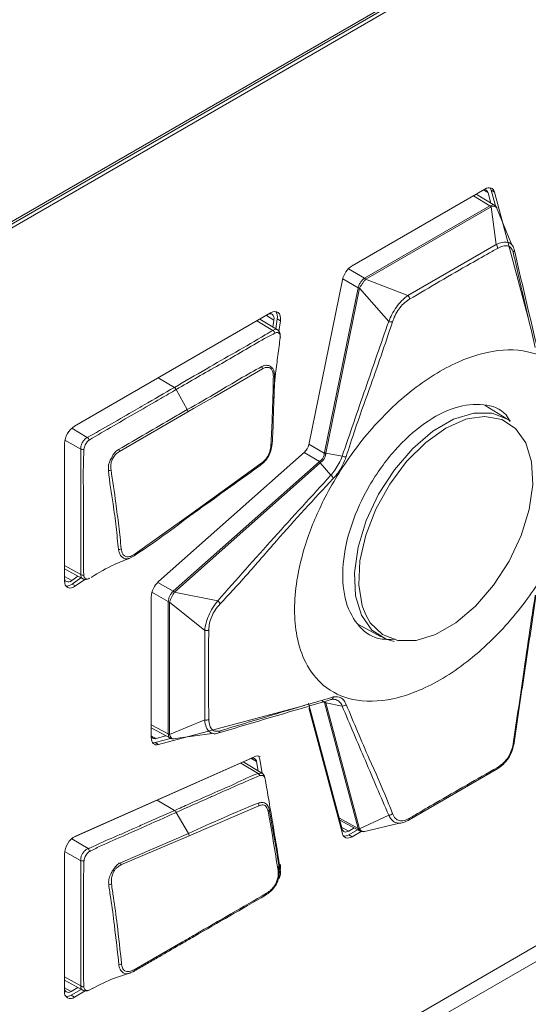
# Model space of a CAD drawing. Header units: millimetres. Extents: x 0 to 1118, y 0 to 864.
# Tile 231 of 256: x 992 to 999, y 372 to 385. Entities that reach past the tile are written whole.
import ezdxf

# ---------------------------------------------------------------- set-up
doc = ezdxf.new("R2010")
doc.units = ezdxf.units.MM

msp = doc.modelspace()

# ---------------------------------------------------------------- linework, layer by layer
at = {"color": 7, "linetype": 'Continuous', "lineweight": 15}
for p, q in [((985.32, 378.814), (1005.544, 390.488)), ((985.365, 378.788), (1005.588, 390.463)), ((985.441, 378.914), (1005.508, 390.499)), ((998.459, 383.242), (996.7, 382.227)), ((998.59, 383.026), (998.345, 383.176)), ((998.501, 383.192), (998.537, 383.058)), ((998.599, 383.019), (998.543, 383.228)), ((999.033, 381.537), (998.587, 383.203)), ((998.81, 382.513), (998.612, 383)), ((996.573, 382.04), (996.127, 379.86)), ((995.622, 381.604), (993.024, 380.105)), ((995.72, 381.375), (995.478, 381.521)), ((995.666, 381.51), (995.652, 381.416)), ((995.689, 381.393), (995.708, 381.526)), ((995.732, 381.358), (995.752, 381.501)), ((998.751, 380.203), (998.461, 380.378)), ((992.893, 379.876), (992.893, 378.057)), ((996.07, 379.761), (994.139, 378.049)), ((995.494, 379.609), (994.596, 378.964)), ((994.596, 378.964), (993.83, 378.416)), ((993.748, 378.355), (993.817, 378.391)), ((993.81, 378.387), (993.822, 378.394)), ((992.893, 378.218), (993.135, 378.085)), ((993.071, 378.12), (992.99, 378.062)), ((992.995, 378.016), (993.111, 378.098)), ((993.04, 377.991), (993.162, 378.078)), ((994.042, 377.846), (994.042, 375.983)), ((996.77, 377.49), (997.085, 377.317)), ((994.139, 375.892), (996.07, 376.409)), ((996.57, 374.773), (996.124, 376.439)), ((996.127, 376.376), (996.573, 374.711)), ((994.042, 376.111), (994.295, 375.974)), ((994.095, 375.918), (994.298, 375.972)), ((994.235, 376.006), (994.106, 375.972)), ((994.327, 375.967), (994.85, 376.04)), ((993.008, 374.662), (995.359, 375.705)), ((995.408, 375.731), (993.04, 374.681)), ((995.51, 375.509), (995.478, 375.698)), ((995.514, 375.507), (995.259, 375.661)), ((995.436, 375.666), (995.457, 375.541)), ((998.607, 375.562), (997.455, 374.896)), ((996.538, 374.893), (996.806, 374.747)), ((996.73, 374.789), (996.656, 374.746)), ((996.656, 374.697), (996.774, 374.765)), ((996.847, 374.738), (997.329, 374.851)), ((996.7, 374.672), (996.823, 374.742)), ((996.85, 374.741), (996.861, 374.741)), ((993.207, 374.516), (993.229, 374.478)), ((992.893, 374.445), (992.893, 372.625)), ((993.737, 372.863), (993.799, 372.884)), ((992.893, 372.773), (993.135, 372.64)), ((993.07, 372.676), (992.98, 372.624)), ((992.98, 372.575), (993.113, 372.652)), ((993.024, 372.549), (993.166, 372.631)), ((993.269, 372.667), (993.219, 372.642))]:
    msp.add_line(p, q, dxfattribs=at)
at = {"color": 9, "linetype": 'Continuous', "lineweight": 0}
for p, q in [((998.525, 383.021), (998.308, 383.154)), ((998.501, 383.192), (998.442, 383.229)), ((998.543, 383.228), (998.587, 383.203)), ((996.866, 382.063), (998.525, 383.021)), ((998.54, 383.008), (996.881, 382.051)), ((998.607, 382.509), (998.541, 383.009)), ((997.44, 381.835), (998.607, 382.509)), ((996.652, 382.188), (996.866, 382.063)), ((996.334, 379.756), (996.781, 381.938)), ((996.799, 381.931), (996.353, 379.749)), ((996.781, 381.938), (996.577, 382.057)), ((997.185, 381.491), (996.8, 381.932)), ((996.88, 382.05), (997.44, 381.835)), ((995.666, 381.51), (995.566, 381.572)), ((995.44, 381.499), (995.65, 381.373)), ((995.708, 381.526), (995.752, 381.501)), ((994.348, 380.618), (994.134, 380.745)), ((994.519, 380.324), (994.373, 380.59)), ((993.62, 379.771), (994.528, 380.296)), ((993.195, 379.956), (992.99, 380.079)), ((992.897, 379.919), (993.108, 379.802)), ((993.195, 379.956), (993.195, 379.956)), ((996.128, 379.865), (996.333, 379.747)), ((996.271, 379.639), (996.066, 379.757)), ((996.333, 379.747), (996.334, 379.756)), ((996.353, 379.749), (996.57, 379.708)), ((994.332, 377.92), (996.263, 379.633)), ((996.279, 379.621), (994.348, 377.908)), ((996.263, 379.633), (996.271, 379.639)), ((996.42, 379.456), (996.279, 379.621)), ((993.109, 378.142), (992.893, 378.263)), ((992.893, 378.115), (992.99, 378.062)), ((993.209, 378.097), (993.209, 378.097)), ((994.127, 378.037), (994.332, 377.92)), ((992.995, 378.016), (993.04, 377.991)), ((994.266, 377.784), (994.051, 377.907)), ((994.347, 377.907), (994.922, 377.794)), ((994.266, 376.032), (994.266, 377.784)), ((994.75, 377.401), (994.285, 377.778)), ((994.285, 377.777), (994.285, 376.026)), ((994.75, 376.217), (994.75, 377.401)), ((985.33, 365.256), (1005.622, 376.97)), ((1005.674, 376.796), (985.382, 365.082)), ((996.333, 376.454), (996.295, 376.475)), ((996.442, 376.518), (996.441, 376.518)), ((996.334, 376.448), (996.333, 376.454)), ((996.781, 374.781), (996.334, 376.448)), ((996.57, 376.401), (996.353, 376.442)), ((996.353, 376.442), (996.799, 374.776)), ((994.285, 376.025), (994.75, 376.217)), ((994.042, 376.154), (994.266, 376.032)), ((994.044, 376.004), (994.106, 375.972)), ((994.095, 375.918), (994.139, 375.892)), ((995.436, 375.666), (995.368, 375.709)), ((995.227, 375.647), (995.455, 375.509)), ((994.349, 375.019), (994.121, 375.156)), ((994.542, 374.684), (995.466, 375.08)), ((994.349, 375.019), (994.349, 375.019)), ((994.534, 374.716), (994.373, 374.994)), ((996.532, 374.916), (996.781, 374.781)), ((996.8, 374.775), (997.185, 374.958)), ((996.564, 374.796), (996.656, 374.746)), ((993.207, 374.516), (992.989, 374.646)), ((994.534, 374.716), (993.633, 374.327)), ((993.641, 374.298), (994.542, 374.684)), ((996.656, 374.697), (996.7, 374.672)), ((993.207, 374.516), (993.207, 374.516)), ((992.895, 374.475), (993.107, 374.357)), ((994.432, 373.267), (993.815, 372.911)), ((993.11, 372.697), (992.893, 372.818)), ((993.11, 372.697), (993.11, 372.697)), ((992.893, 372.671), (992.98, 372.624)), ((992.98, 372.575), (993.024, 372.549))]:
    msp.add_line(p, q, dxfattribs=at)
at = {"color": 7, "linetype": 'Continuous', "lineweight": 15, "flags": 128}
for points in [[(998.587, 383.203), (998.579, 383.222), (998.569, 383.238), (998.556, 383.25), (998.54, 383.257), (998.522, 383.26), (998.502, 383.259), (998.481, 383.253), (998.459, 383.242)], [(998.543, 383.228), (998.535, 383.248), (998.528, 383.26)], [(995.595, 381.588), (995.597, 381.589), (995.616, 381.593), (995.632, 381.591), (995.646, 381.583), (995.657, 381.571), (995.664, 381.554), (995.667, 381.534), (995.666, 381.51)], [(995.752, 381.501), (995.754, 381.535), (995.75, 381.565), (995.739, 381.59), (995.723, 381.608), (995.702, 381.619), (995.678, 381.622), (995.651, 381.617), (995.622, 381.604)], [(997.258, 377.255), (997.15, 377.286), (996.963, 377.407), (996.826, 377.602), (996.747, 377.859), (996.731, 378.166), (996.779, 378.504), (996.887, 378.857), (997.051, 379.205), (997.26, 379.529), (997.505, 379.811), (997.771, 380.038), (998.045, 380.196), (998.311, 380.277), (998.555, 380.276), (998.765, 380.194), (998.797, 380.172)], [(996.881, 377.61), (996.942, 377.504), (997.102, 377.348), (997.307, 377.268), (997.547, 377.267), (997.807, 377.347), (998.075, 377.501), (998.335, 377.723), (998.575, 378), (998.78, 378.317), (998.94, 378.657), (999.046, 379.002), (999.092, 379.333), (999.077, 379.633), (999, 379.885), (998.866, 380.075), (998.682, 380.194), (998.458, 380.235), (998.252, 380.208)], [(995.627, 379.853), (995.631, 379.855), (995.634, 379.856), (995.637, 379.858), (995.639, 379.86), (995.64, 379.863), (995.641, 379.865), (995.641, 379.868), (995.641, 379.87)], [(995.494, 379.609), (995.494, 379.604), (995.494, 379.6), (995.494, 379.596), (995.493, 379.592), (995.491, 379.59), (995.489, 379.587), (995.486, 379.586), (995.483, 379.585)], [(994.584, 378.94), (994.587, 378.941), (994.59, 378.943), (994.593, 378.945), (994.594, 378.948), (994.596, 378.951), (994.596, 378.955), (994.597, 378.96), (994.596, 378.964)], [(992.99, 378.062), (992.972, 378.051), (992.953, 378.045), (992.936, 378.044), (992.921, 378.048), (992.908, 378.056), (992.899, 378.07), (992.893, 378.087), (992.893, 378.089)], [(992.893, 378.057), (992.896, 378.027), (992.904, 378.002), (992.918, 377.982), (992.937, 377.969), (992.959, 377.963), (992.985, 377.965), (993.012, 377.975), (993.04, 377.991)], [(994.042, 375.983), (994.043, 375.959), (994.049, 375.938), (994.057, 375.92), (994.069, 375.906), (994.083, 375.896), (994.1, 375.89), (994.119, 375.889), (994.139, 375.892)], [(994.061, 375.915), (994.075, 375.914), (994.095, 375.918)], [(998.833, 375.9), (998.838, 375.901), (998.842, 375.902), (998.845, 375.904), (998.847, 375.906), (998.848, 375.908), (998.848, 375.911), (998.847, 375.913), (998.845, 375.916)], [(998.627, 375.59), (998.627, 375.584), (998.626, 375.578), (998.624, 375.573), (998.622, 375.569), (998.619, 375.566), (998.616, 375.564), (998.612, 375.562), (998.607, 375.562)], [(997.46, 374.916), (997.46, 374.91), (997.459, 374.905), (997.458, 374.9), (997.455, 374.896), (997.452, 374.892), (997.449, 374.89), (997.445, 374.888), (997.44, 374.888)], [(996.656, 374.746), (996.642, 374.739), (996.628, 374.735), (996.614, 374.734), (996.602, 374.736), (996.591, 374.741), (996.582, 374.749), (996.575, 374.76), (996.57, 374.773)], [(996.573, 374.711), (996.58, 374.692), (996.591, 374.676), (996.604, 374.664), (996.62, 374.657), (996.638, 374.654), (996.658, 374.655), (996.679, 374.661), (996.7, 374.672)], [(992.98, 372.624), (992.963, 372.616), (992.946, 372.612), (992.931, 372.613), (992.917, 372.618), (992.906, 372.627), (992.898, 372.64), (992.893, 372.657), (992.893, 372.657)]]:
    msp.add_lwpolyline(points, dxfattribs=at)
at = {"color": 9, "linetype": 'Continuous', "lineweight": 0, "flags": 128}
for points in [[(998.611, 383.001), (998.596, 383.009), (998.569, 383.013), (998.541, 383.009), (998.541, 383.009), (998.541, 383.009)], [(995.71, 381.38), (995.708, 381.382), (995.683, 381.387), (995.65, 381.373), (995.65, 381.373), (995.65, 381.373)], [(994.528, 380.296), (994.599, 380.337), (994.882, 380.5), (995.164, 380.663), (995.514, 380.865)], [(998.252, 380.208), (998.207, 380.196), (997.941, 380.078)], [(997.941, 380.078), (997.675, 379.888), (997.423, 379.638), (997.2, 379.339), (997.016, 379.008), (996.882, 378.663), (996.805, 378.322), (996.79, 378.004), (996.836, 377.727), (996.881, 377.61)], [(995.51, 375.508), (995.492, 375.514), (995.455, 375.509), (995.455, 375.509), (995.455, 375.509)]]:
    msp.add_lwpolyline(points, dxfattribs=at)
at = {"color": 7, "linetype": 'Continuous', "lineweight": 15}
for centre, radius, start, end in [((998.453, 383.182), 0.0494, 12.0532, 115.4539), ((998.812, 382.435), 0.0353, 305.8704, 23.3634), ((996.859, 381.982), 0.292, 122.9339, 168.3722), ((995.586, 381.554), 0.125, 347.2863, 33.0762), ((995.736, 381.286), 0.0151, 333.6381, 1.2822), ((993.179, 379.863), 0.286, 122.6055, 177.3945), ((995.944, 379.899), 0.187, 312.2728, 347.7272), ((993.81, 378.411), 0.021, 288.545, 14.6432), ((994.333, 377.831), 0.292, 131.6284, 177.0654), ((992.92, 378.107), 0.118, 266.1237, 309.8576), ((994.091, 376.019), 0.0498, 185.0954, 287.4192), ((995.385, 375.661), 0.0511, 4.6329, 121.2385), ((995.448, 375.657), 0.0847, 63.6782, 118.509), ((995.385, 375.686), 0.094, 7.741, 36.0509), ((995.524, 375.449), 0.0236, 358.524, 18.5302), ((993.173, 374.434), 0.28, 118.3754, 177.81), ((996.597, 374.788), 0.109, 265.3869, 303.1231), ((995.555, 374.276), 0.199, 346.0775, 7.6569), ((995.547, 373.917), 0.0209, 288.223, 14.5547), ((992.973, 372.612), 0.0814, 170.786, 309.2033), ((992.92, 372.668), 0.111, 265.7008, 302.8092)]:
    msp.add_arc(centre, radius, start, end, dxfattribs=at)
at = {"color": 9, "linetype": 'Continuous', "lineweight": 0}
for centre, radius, start, end in [((998.492, 382.967), 0.0635, 40.6239, 58.3469), ((998.492, 382.97), 0.0624, 38.6228, 56.4396), ((998.55, 382.459), 0.0763, 359.7881, 41.7389), ((996.833, 382.006), 0.0646, 42.597, 60.2246), ((996.833, 382.009), 0.0635, 40.6239, 58.3469), ((996.83, 382.021), 0.0939, 238.9733, 251.2132), ((996.826, 382.02), 0.0937, 241.2158, 253.3957), ((997.385, 381.784), 0.075, 0.4005, 43.0236), ((997.221, 381.574), 0.0898, 246.3245, 279.6599), ((995.615, 381.314), 0.0688, 21.1942, 59.6656), ((995.44, 380.859), 0.0742, 4.6562, 27.8718), ((995.652, 380.782), 0.0226, 286.7764, 339.8601), ((994.308, 380.556), 0.0735, 27.6862, 57.2215), ((994.453, 380.287), 0.0752, 6.6826, 29.4268), ((993.143, 379.894), 0.0817, 19.9578, 50.178), ((993.136, 379.88), 0.0825, 250.1598, 280.8495), ((993.545, 379.759), 0.0765, 9.1676, 31.2463), ((996.371, 379.846), 0.106, 248.912, 259.371), ((996.38, 379.838), 0.0937, 241.2158, 253.3957), ((996.215, 379.553), 0.0936, 46.6057, 58.7893), ((996.204, 379.556), 0.106, 40.6307, 51.0936), ((996.606, 379.785), 0.0852, 245.2959, 281.9025), ((993.47, 379.6), 0.0825, 273.4004, 298.5922), ((996.369, 379.387), 0.0862, 16.9744, 53.4657), ((993.604, 378.544), 0.073, 274.1358, 303.6147), ((993.147, 378.203), 0.0716, 237.794, 271.0429), ((994.285, 377.837), 0.0939, 48.8032, 61.0469), ((994.283, 377.84), 0.0936, 46.6057, 58.7893), ((994.299, 377.841), 0.0647, 239.7673, 257.3913), ((994.296, 377.84), 0.0635, 241.6583, 259.378), ((994.868, 377.721), 0.0906, 20.0619, 53.1373), ((994.767, 377.474), 0.0751, 256.9607, 299.3939), ((996.415, 376.521), 0.0358, 277.5217, 359.1799), ((996.361, 376.498), 0.0513, 237.5878, 260.0013), ((996.357, 376.491), 0.0488, 241.8966, 264.5264), ((996.572, 376.471), 0.07, 268.4585, 317.1305), ((994.765, 376.292), 0.0765, 258.3276, 300.0499), ((994.918, 376.076), 0.035, 276.6875, 354.3458), ((994.296, 376.088), 0.0635, 241.6583, 259.378), ((994.294, 376.086), 0.0624, 243.579, 261.3931), ((995.425, 375.461), 0.057, 20.1723, 57.9379), ((995.394, 375.083), 0.0719, 357.9762, 26.1914), ((995.57, 375.035), 0.0316, 304.3788, 359.3732), ((997.187, 375.028), 0.0702, 268.1867, 314.1608), ((996.804, 374.824), 0.0488, 241.8966, 264.5264), ((996.803, 374.822), 0.0473, 243.2962, 266.2537), ((994.469, 374.684), 0.0729, 0.5981, 26.7725), ((993.135, 374.436), 0.0832, 250.2957, 281.5742), ((993.568, 374.294), 0.0735, 2.7867, 26.9585), ((995.708, 374.247), 0.0269, 297.7002, 0.2865), ((993.474, 374.118), 0.0814, 273.648, 299.8327), ((993.608, 373.05), 0.0725, 274.2003, 303.838), ((993.791, 372.907), 0.0242, 288.3043, 8.6067)]:
    msp.add_arc(centre, radius, start, end, dxfattribs=at)
for centre, major_axis, ratio, start_param, end_param in [((998.636, 382.851), (-0.114, 0.168), 0.503111, 6.226682, 6.243898), ((998.651, 382.879), (-0.115, 0.127), 0.35071, 6.190349, 6.207565), ((996.98, 381.895), (-0.117, 0.166), 0.499535, 6.239093, 6.25631), ((996.98, 381.895), (0.199, -0.044), 0.559322, 3.130674, 3.14789), ((996.965, 381.878), (0.165, -0.056), 0.391033, 3.174019, 3.191235), ((996.996, 381.923), (-0.118, 0.125), 0.347539, 6.200054, 6.21727), ((994.469, 377.769), (-0.138, 0.15), 0.55929, 6.276873, 6.294208), ((994.476, 377.791), (0.131, -0.115), 0.391011, 3.091932, 3.109267), ((994.469, 377.769), (0.202, -0.019), 0.499576, 3.168318, 3.185653), ((994.452, 377.742), (0.167, -0.04), 0.347571, 3.207365, 3.2247), ((994.469, 376.021), (0.202, -0.015), 0.503151, 3.180845, 3.19818), ((994.452, 375.994), (0.167, -0.036), 0.350741, 3.217187, 3.234522), ((996.98, 374.795), (0.2, 0.005), 0.43243, 3.247705, 3.264921), ((996.965, 374.759), (0.166, -0.023), 0.294176, 3.264515, 3.281731)]:
    msp.add_ellipse(centre, major_axis=major_axis, ratio=ratio, start_param=start_param, end_param=end_param, dxfattribs=at)
for points, knots in [([(998.527, 383.022), (998.536, 383.025), (998.555, 383.033), (998.577, 383.033), (998.586, 383.026), (998.589, 383.024)], [0, 0, 0, 0, 0.3731632, 0.8029462, 1, 1, 1, 1]), ([(998.627, 382.458), (998.603, 382.445), (998.484, 382.378), (998.092, 382.157), (997.729, 381.943), (997.46, 381.785)], [0, 0, 0, 0, 0.060615, 0.303076, 1, 1, 1, 1]), ([(998.833, 382.407), (998.825, 382.428), (998.81, 382.469), (998.761, 382.495), (998.698, 382.493), (998.651, 382.47), (998.627, 382.458)], [0, 0, 0, 0, 0.274544, 0.5112847, 0.7475932, 1, 1, 1, 1]), ([(996.781, 381.94), (996.786, 381.953), (996.794, 381.978), (996.816, 382.015), (996.841, 382.044), (996.857, 382.057), (996.865, 382.062)], [0, 0, 0, 0, 0.267355, 0.531013, 0.792242, 1, 1, 1, 1]), ([(996.88, 382.05), (996.88, 382.05), (996.875, 382.044), (996.862, 382.028), (996.841, 381.999), (996.819, 381.965), (996.805, 381.942), (996.8, 381.932), (996.8, 381.932)], [0, 0, 0, 0, 0.000099, 0.204967, 0.468567, 0.735063, 0.999901, 1, 1, 1, 1]), ([(997.185, 381.491), (997.185, 381.491), (997.197, 381.522), (997.226, 381.586), (997.285, 381.682), (997.359, 381.77), (997.412, 381.816), (997.44, 381.835), (997.44, 381.835)], [0, 0, 0, 0, 0.000033, 0.237572, 0.481211, 0.723864, 0.999967, 1, 1, 1, 1]), ([(997.46, 381.785), (997.434, 381.767), (997.384, 381.733), (997.317, 381.656), (997.266, 381.571), (997.246, 381.513), (997.236, 381.485)], [0, 0, 0, 0, 0.278939, 0.519553, 0.760958, 1, 1, 1, 1]), ([(996.57, 379.708), (996.672, 380.005), (996.875, 380.601), (997.082, 381.194), (997.185, 381.491)], [0, 0, 0, 0, 0.499979, 1, 1, 1, 1]), ([(997.236, 381.485), (997.135, 381.187), (996.973, 380.709), (996.756, 380.119), (996.661, 379.82), (996.623, 379.702)], [0, 0, 0, 0, 0.501063, 0.803813, 1, 1, 1, 1]), ([(995.65, 381.373), (995.65, 381.373), (995.618, 381.355), (995.453, 381.253), (995.16, 381.088), (994.758, 380.855), (994.488, 380.698), (994.348, 380.618)], [0, 0, 0, 0, 0.000008, 0.077922, 0.377558, 0.677759, 1, 1, 1, 1]), ([(994.373, 380.59), (994.396, 380.604), (994.514, 380.672), (994.821, 380.849), (995.199, 381.065), (995.516, 381.252), (995.645, 381.32), (995.68, 381.338)], [0, 0, 0, 0, 0.054134, 0.270669, 0.70374, 0.921922, 1, 1, 1, 1]), ([(995.68, 381.338), (995.69, 381.342), (995.707, 381.347), (995.726, 381.341), (995.74, 381.329), (995.748, 381.307), (995.749, 381.289), (995.749, 381.279)], [0, 0, 0, 0, 0.254503, 0.434183, 0.616241, 0.792354, 1, 1, 1, 1]), ([(999.793, 379.902), (999.787, 380.022), (999.773, 380.284), (999.649, 380.637), (999.409, 380.944), (999.019, 381.129), (998.487, 381.118), (997.866, 380.868), (997.245, 380.401), (996.713, 379.798), (996.323, 379.162), (996.081, 378.577), (995.962, 378.084), (995.928, 377.671), (995.962, 377.297), (996.081, 376.942), (996.323, 376.636), (996.713, 376.45), (997.245, 376.462), (997.866, 376.711), (998.487, 377.178), (999.019, 377.781), (999.409, 378.417), (999.649, 379.002), (999.773, 379.497), (999.787, 379.775), (999.793, 379.902)], [0, 0, 0, 0, 0.027672, 0.060454, 0.099202, 0.144378, 0.19539, 0.25, 0.30461, 0.355622, 0.400798, 0.439546, 0.472328, 0.5, 0.527672, 0.560454, 0.599202, 0.644378, 0.69539, 0.75, 0.80461, 0.855622, 0.900798, 0.939546, 0.972328, 1, 1, 1, 1]), ([(995.505, 380.893), (995.505, 380.893), (995.311, 380.793), (994.984, 380.589), (994.655, 380.401), (994.519, 380.324)], [0, 0, 0, 0, 0.000392, 0.586904, 1, 1, 1, 1]), ([(995.673, 380.774), (995.671, 380.797), (995.669, 380.839), (995.646, 380.875), (995.62, 380.896), (995.587, 380.912), (995.548, 380.913), (995.518, 380.899), (995.505, 380.893)], [0, 0, 0, 0, 0.2230037, 0.4033897, 0.550618, 0.6497952, 0.8501196, 1, 1, 1, 1]), ([(995.514, 380.865), (995.525, 380.87), (995.552, 380.884), (995.585, 380.885), (995.615, 380.878), (995.637, 380.859), (995.655, 380.819), (995.657, 380.781), (995.658, 380.761)], [0, 0, 0, 0, 0.152632, 0.353534, 0.453266, 0.597218, 0.776209, 1, 1, 1, 1]), ([(994.348, 380.618), (994.214, 380.541), (994.042, 380.441), (993.764, 380.281), (993.515, 380.136), (993.302, 380.016), (993.195, 379.956)], [0, 0, 0, 0, 0.348076, 0.450575, 0.724495, 1, 1, 1, 1]), ([(993.219, 379.922), (993.326, 379.985), (993.539, 380.109), (993.855, 380.291), (994.133, 380.451), (994.305, 380.551), (994.373, 380.59)], [0, 0, 0, 0, 0.277616, 0.55073, 0.823865, 1, 1, 1, 1]), ([(994.519, 380.324), (994.458, 380.289), (994.155, 380.114), (993.852, 379.939), (993.61, 379.798)], [0, 0, 0, 0, 0.199885, 1, 1, 1, 1]), ([(993.195, 379.956), (993.195, 379.956), (993.187, 379.953), (993.17, 379.941), (993.145, 379.914), (993.123, 379.878), (993.109, 379.839), (993.108, 379.814), (993.108, 379.802)], [0, 0, 0, 0, 0.000076, 0.148616, 0.362288, 0.576347, 0.788356, 1, 1, 1, 1]), ([(993.151, 379.799), (993.153, 379.808), (993.155, 379.827), (993.167, 379.857), (993.184, 379.886), (993.201, 379.909), (993.214, 379.918), (993.219, 379.922)], [0, 0, 0, 0, 0.209213, 0.424915, 0.643298, 0.861018, 1, 1, 1, 1]), ([(993.108, 379.802), (993.108, 379.755), (993.108, 379.519), (993.111, 379.188), (993.111, 378.794), (993.11, 378.533), (993.111, 378.337), (993.108, 378.227), (993.111, 378.169), (993.109, 378.142), (993.109, 378.142)], [0, 0, 0, 0, 0.085615, 0.425541, 0.595492, 0.797743, 0.89887, 0.949435, 0.999993, 1, 1, 1, 1]), ([(993.148, 378.131), (993.147, 378.16), (993.145, 378.217), (993.146, 378.329), (993.145, 378.525), (993.145, 378.786), (993.146, 379.18), (993.138, 379.512), (993.149, 379.75), (993.151, 379.799)], [0, 0, 0, 0, 0.052067, 0.10243, 0.203216, 0.404615, 0.573842, 0.912598, 1, 1, 1, 1]), ([(993.61, 379.798), (993.61, 379.798), (993.601, 379.792), (993.579, 379.777), (993.555, 379.754), (993.53, 379.715), (993.513, 379.679), (993.488, 379.634), (993.479, 379.606), (993.472, 379.564), (993.474, 379.54), (993.475, 379.518)], [0, 0, 0, 0, 0.001913, 0.114338, 0.267549, 0.319965, 0.527056, 0.610724, 0.758058, 0.782667, 1, 1, 1, 1]), ([(993.509, 379.528), (993.508, 379.548), (993.505, 379.582), (993.512, 379.628), (993.528, 379.671), (993.552, 379.716), (993.588, 379.75), (993.611, 379.765), (993.62, 379.771)], [0, 0, 0, 0, 0.226459, 0.389111, 0.469736, 0.677982, 0.876922, 1, 1, 1, 1]), ([(996.271, 379.639), (996.281, 379.647), (996.303, 379.663), (996.325, 379.699), (996.332, 379.729), (996.333, 379.744), (996.333, 379.747)], [0, 0, 0, 0, 0.315839, 0.630493, 0.931818, 1, 1, 1, 1]), ([(996.352, 379.742), (996.351, 379.739), (996.35, 379.723), (996.341, 379.691), (996.318, 379.652), (996.296, 379.634), (996.284, 379.625)], [0, 0, 0, 0, 0.066348, 0.367276, 0.687028, 1, 1, 1, 1]), ([(996.353, 379.749), (996.353, 379.749), (996.352, 379.746), (996.352, 379.744), (996.352, 379.742)], [0, 0, 0, 0, 0.001998, 1, 1, 1, 1]), ([(996.284, 379.625), (996.283, 379.624), (996.281, 379.622), (996.279, 379.621), (996.279, 379.621)], [0, 0, 0, 0, 0.998002, 1, 1, 1, 1]), ([(996.42, 379.456), (996.42, 379.456), (996.438, 379.476), (996.476, 379.525), (996.53, 379.612), (996.559, 379.676), (996.57, 379.708), (996.57, 379.708)], [0, 0, 0, 0, 0.0000495, 0.2946276, 0.6282722, 0.9999505, 1, 1, 1, 1]), ([(996.623, 379.702), (996.609, 379.664), (996.581, 379.591), (996.518, 379.488), (996.473, 379.437), (996.451, 379.412)], [0, 0, 0, 0, 0.371944, 0.704128, 1, 1, 1, 1]), ([(993.475, 379.518), (993.475, 379.518), (993.487, 379.364), (993.535, 379.121), (993.576, 378.771), (993.598, 378.571), (993.609, 378.471)], [0, 0, 0, 0, 0.00076, 0.418996, 0.709074, 1, 1, 1, 1]), ([(993.644, 378.483), (993.634, 378.583), (993.612, 378.783), (993.568, 379.131), (993.531, 379.381), (993.509, 379.528)], [0, 0, 0, 0, 0.290819, 0.581537, 1, 1, 1, 1]), ([(994.922, 377.794), (995.169, 378.073), (995.663, 378.631), (996.168, 379.181), (996.42, 379.456)], [0, 0, 0, 0, 0.500078, 1, 1, 1, 1]), ([(996.451, 379.412), (996.197, 379.14), (995.804, 378.717), (995.324, 378.15), (995.069, 377.877), (994.953, 377.752)], [0, 0, 0, 0, 0.499028, 0.772399, 1, 1, 1, 1]), ([(993.609, 378.471), (993.609, 378.471), (993.612, 378.455), (993.618, 378.422), (993.637, 378.389), (993.659, 378.371), (993.676, 378.359), (993.7, 378.348), (993.725, 378.349), (993.743, 378.352), (993.747, 378.355), (993.748, 378.355)], [0, 0, 0, 0, 0.0016476, 0.188454, 0.3923273, 0.4937064, 0.5958818, 0.7250514, 0.9460988, 0.9919741, 1, 1, 1, 1]), ([(993.83, 378.416), (993.809, 378.403), (993.769, 378.378), (993.724, 378.375), (993.697, 378.382), (993.681, 378.392), (993.665, 378.409), (993.651, 378.439), (993.647, 378.468), (993.644, 378.483)], [0, 0, 0, 0, 0.248655, 0.445661, 0.542881, 0.619011, 0.695163, 0.848449, 1, 1, 1, 1]), ([(993.109, 378.142), (993.109, 378.142), (993.108, 378.13), (993.112, 378.11), (993.122, 378.091), (993.132, 378.088), (993.134, 378.087)], [0, 0, 0, 0, 0.00015, 0.45354, 0.865233, 1, 1, 1, 1]), ([(993.228, 378.092), (993.22, 378.089), (993.205, 378.082), (993.184, 378.082), (993.167, 378.09), (993.154, 378.106), (993.15, 378.122), (993.148, 378.131)], [0, 0, 0, 0, 0.191842, 0.387343, 0.580434, 0.776139, 1, 1, 1, 1]), ([(994.266, 377.786), (994.268, 377.798), (994.271, 377.821), (994.287, 377.86), (994.307, 377.894), (994.323, 377.911), (994.33, 377.919)], [0, 0, 0, 0, 0.267205, 0.530926, 0.792194, 1, 1, 1, 1]), ([(994.347, 377.907), (994.347, 377.907), (994.342, 377.9), (994.331, 377.88), (994.314, 377.846), (994.297, 377.81), (994.288, 377.788), (994.285, 377.778), (994.285, 377.778)], [0, 0, 0, 0, 0.000099, 0.205023, 0.468657, 0.735206, 0.999901, 1, 1, 1, 1]), ([(994.75, 377.401), (994.75, 377.401), (994.753, 377.432), (994.764, 377.496), (994.8, 377.599), (994.854, 377.703), (994.898, 377.765), (994.922, 377.794), (994.922, 377.794)], [0, 0, 0, 0, 0.000033, 0.25119, 0.488485, 0.726814, 0.999967, 1, 1, 1, 1]), ([(994.953, 377.752), (994.93, 377.726), (994.888, 377.677), (994.839, 377.586), (994.809, 377.494), (994.805, 377.438), (994.803, 377.409)], [0, 0, 0, 0, 0.274606, 0.510484, 0.746024, 1, 1, 1, 1]), ([(994.803, 377.409), (994.803, 377.382), (994.801, 377.246), (994.797, 376.853), (994.801, 376.485), (994.803, 376.226)], [0, 0, 0, 0, 0.0690018, 0.3450106, 1, 1, 1, 1]), ([(996.451, 376.521), (996.478, 376.524), (996.528, 376.529), (996.588, 376.491), (996.612, 376.445), (996.623, 376.423)], [0, 0, 0, 0, 0.36574, 0.701782, 1, 1, 1, 1]), ([(996.352, 376.447), (996.352, 376.446), (996.352, 376.444), (996.353, 376.442), (996.353, 376.442)], [0, 0, 0, 0, 0.998002, 1, 1, 1, 1]), ([(997.185, 374.958), (997.082, 375.198), (996.875, 375.679), (996.672, 376.16), (996.57, 376.401)], [0, 0, 0, 0, 0.500027, 1, 1, 1, 1]), ([(996.623, 376.423), (996.723, 376.183), (996.896, 375.766), (997.118, 375.283), (997.211, 375.042), (997.236, 374.978)], [0, 0, 0, 0, 0.49889, 0.867446, 1, 1, 1, 1]), ([(994.803, 376.226), (994.806, 376.196), (994.81, 376.141), (994.844, 376.086), (994.893, 376.061), (994.933, 376.069), (994.953, 376.073)], [0, 0, 0, 0, 0.278433, 0.517723, 0.757717, 1, 1, 1, 1]), ([(994.295, 375.975), (994.291, 375.977), (994.28, 375.982), (994.27, 376.002), (994.267, 376.022), (994.266, 376.03)], [0, 0, 0, 0, 0.232221, 0.659865, 1, 1, 1, 1]), ([(994.285, 376.025), (994.285, 376.025), (994.287, 376.016), (994.295, 375.998), (994.309, 375.976), (994.321, 375.97), (994.326, 375.968)], [0, 0, 0, 0, 0.0001393, 0.2892757, 0.6612483, 1, 1, 1, 1]), ([(995.455, 375.509), (995.455, 375.509), (995.358, 375.479), (995.15, 375.368), (994.848, 375.242), (994.581, 375.122), (994.414, 375.048), (994.349, 375.019)], [0, 0, 0, 0, 0.0000095, 0.2783838, 0.5500268, 0.8217347, 1, 1, 1, 1]), ([(994.373, 374.994), (994.373, 374.994), (994.519, 375.06), (994.685, 375.133), (994.951, 375.251), (995.173, 375.351), (995.376, 375.437), (995.479, 375.48)], [0, 0, 0, 0, 0.00001, 0.3983, 0.449701, 0.721811, 1, 1, 1, 1]), ([(995.479, 375.48), (995.491, 375.482), (995.509, 375.485), (995.528, 375.479), (995.536, 375.472), (995.538, 375.469), (995.538, 375.469)], [0, 0, 0, 0, 0.514087, 0.807932, 0.999855, 1, 1, 1, 1]), ([(995.538, 375.469), (995.538, 375.469), (995.54, 375.466), (995.543, 375.461), (995.546, 375.453), (995.547, 375.449)], [0, 0, 0, 0, 0.000443, 0.40961, 1, 1, 1, 1]), ([(995.459, 375.115), (995.458, 375.114), (995.151, 375.002), (994.842, 374.849), (994.534, 374.716), (994.534, 374.716)], [0, 0, 0, 0, 0.000634, 0.999988, 1, 1, 1, 1]), ([(995.602, 375.034), (995.602, 375.035), (995.597, 375.053), (995.588, 375.079), (995.567, 375.104), (995.543, 375.124), (995.503, 375.13), (995.475, 375.12), (995.459, 375.115)], [0, 0, 0, 0, 0.00355, 0.262469, 0.393053, 0.580016, 0.764405, 1, 1, 1, 1]), ([(995.466, 375.08), (995.48, 375.085), (995.505, 375.094), (995.538, 375.093), (995.557, 375.077), (995.576, 375.05), (995.583, 375.025), (995.588, 375.009)], [0, 0, 0, 0, 0.250201, 0.42051, 0.594738, 0.728296, 1, 1, 1, 1]), ([(994.349, 375.019), (994.215, 374.96), (994.025, 374.876), (993.784, 374.769), (993.577, 374.676), (993.39, 374.602), (993.261, 374.534), (993.22, 374.52), (993.207, 374.516)], [0, 0, 0, 0, 0.3513704, 0.4998846, 0.6337076, 0.901355, 0.9682909, 1, 1, 1, 1]), ([(993.229, 374.478), (993.243, 374.485), (993.284, 374.506), (993.414, 374.572), (993.6, 374.649), (993.903, 374.785), (994.145, 374.892), (994.335, 374.977), (994.373, 374.994)], [0, 0, 0, 0, 0.0354295, 0.1023328, 0.368564, 0.5017061, 0.9010714, 1, 1, 1, 1]), ([(994.349, 375.019), (994.353, 375.016), (994.361, 375.01), (994.369, 375), (994.372, 374.994), (994.373, 374.994)], [0, 0, 0, 0, 0.499092, 0.942117, 1, 1, 1, 1]), ([(997.236, 374.978), (997.248, 374.954), (997.269, 374.91), (997.325, 374.88), (997.39, 374.881), (997.436, 374.904), (997.46, 374.916)], [0, 0, 0, 0, 0.274544, 0.511285, 0.747593, 1, 1, 1, 1]), ([(996.807, 374.749), (996.803, 374.751), (996.791, 374.757), (996.785, 374.771), (996.781, 374.78)], [0, 0, 0, 0, 0.399879, 1, 1, 1, 1]), ([(996.8, 374.775), (996.8, 374.775), (996.805, 374.766), (996.818, 374.752), (996.836, 374.74), (996.847, 374.74), (996.85, 374.741)], [0, 0, 0, 0, 0.000155, 0.383701, 0.799649, 1, 1, 1, 1]), ([(993.207, 374.516), (993.206, 374.515), (993.195, 374.511), (993.173, 374.498), (993.144, 374.469), (993.122, 374.433), (993.108, 374.394), (993.107, 374.37), (993.107, 374.357)], [0, 0, 0, 0, 0.014088, 0.210873, 0.407932, 0.606135, 0.803424, 1, 1, 1, 1]), ([(993.152, 374.354), (993.153, 374.364), (993.155, 374.382), (993.167, 374.412), (993.184, 374.439), (993.204, 374.463), (993.22, 374.473), (993.229, 374.478)], [0, 0, 0, 0, 0.196747, 0.396314, 0.594795, 0.793198, 1, 1, 1, 1]), ([(993.107, 374.357), (993.107, 374.342), (993.109, 374.297), (993.107, 374.135), (993.112, 373.867), (993.111, 373.513), (993.111, 373.159), (993.11, 372.887), (993.11, 372.733), (993.11, 372.697)], [0, 0, 0, 0, 0.02683, 0.080248, 0.293884, 0.507506, 0.721127, 0.934749, 1, 1, 1, 1]), ([(993.149, 372.684), (993.148, 372.722), (993.14, 372.877), (993.146, 373.151), (993.145, 373.505), (993.145, 373.859), (993.147, 374.128), (993.147, 374.291), (993.15, 374.337), (993.152, 374.354)], [0, 0, 0, 0, 0.068592, 0.280343, 0.492823, 0.705248, 0.91802, 0.97041, 1, 1, 1, 1]), ([(993.633, 374.327), (993.633, 374.327), (993.628, 374.325), (993.606, 374.314), (993.584, 374.295), (993.559, 374.265), (993.54, 374.236), (993.508, 374.186), (993.482, 374.124), (993.476, 374.07), (993.479, 374.043), (993.479, 374.037)], [0, 0, 0, 0, 0.001347, 0.0547832, 0.25102, 0.2645756, 0.400928, 0.5394765, 0.7368932, 0.9418141, 1, 1, 1, 1]), ([(993.515, 374.047), (993.513, 374.072), (993.511, 374.116), (993.529, 374.179), (993.552, 374.225), (993.584, 374.263), (993.615, 374.285), (993.636, 374.295), (993.641, 374.298)], [0, 0, 0, 0, 0.26184, 0.460052, 0.594473, 0.72855, 0.940791, 1, 1, 1, 1]), ([(993.479, 374.037), (993.479, 374.036), (993.486, 373.974), (993.517, 373.797), (993.561, 373.441), (993.594, 373.151), (993.613, 372.978)], [0, 0, 0, 0, 0.000487, 0.169203, 0.503155, 1, 1, 1, 1]), ([(993.648, 372.99), (993.63, 373.163), (993.599, 373.454), (993.55, 373.808), (993.524, 373.987), (993.515, 374.047)], [0, 0, 0, 0, 0.496898, 0.831901, 1, 1, 1, 1]), ([(993.613, 372.978), (993.613, 372.978), (993.613, 372.974), (993.617, 372.948), (993.632, 372.909), (993.655, 372.883), (993.678, 372.863), (993.7, 372.858), (993.724, 372.858), (993.733, 372.861), (993.737, 372.863)], [0, 0, 0, 0, 0.0020184, 0.0445625, 0.3312403, 0.5366512, 0.5930091, 0.8833801, 0.9411119, 1, 1, 1, 1]), ([(993.815, 372.911), (993.793, 372.901), (993.749, 372.882), (993.706, 372.889), (993.679, 372.904), (993.66, 372.928), (993.652, 372.963), (993.648, 372.987), (993.648, 372.99)], [0, 0, 0, 0, 0.27801, 0.544223, 0.585457, 0.737591, 0.962688, 1, 1, 1, 1]), ([(993.11, 372.697), (993.113, 372.695), (993.118, 372.691), (993.128, 372.687), (993.139, 372.685), (993.146, 372.684), (993.149, 372.684)], [0, 0, 0, 0, 0.250053, 0.50007, 0.750052, 1, 1, 1, 1]), ([(993.11, 372.697), (993.11, 372.689), (993.11, 372.67), (993.119, 372.65), (993.131, 372.644), (993.135, 372.642)], [0, 0, 0, 0, 0.32845, 0.749031, 1, 1, 1, 1]), ([(993.219, 372.642), (993.212, 372.639), (993.197, 372.635), (993.178, 372.637), (993.162, 372.648), (993.151, 372.664), (993.15, 372.678), (993.149, 372.684)], [0, 0, 0, 0, 0.193166, 0.407369, 0.628455, 0.842424, 1, 1, 1, 1])]:
    msp.add_open_spline(points, degree=3, knots=knots, dxfattribs=at)
at = {"color": 7, "linetype": 'Continuous', "lineweight": 15}
for points, knots in [([(998.62, 382.99), (998.619, 382.992), (998.615, 383.002), (998.606, 383.016), (998.593, 383.023), (998.589, 383.024)], [0, 0, 0, 0, 0.107563, 0.734986, 1, 1, 1, 1]), ([(998.619, 382.99), (998.618, 382.993), (998.617, 382.998), (998.612, 383.001), (998.611, 383.001)], [0, 0, 0, 0, 0.761004, 1, 1, 1, 1]), ([(998.607, 382.509), (998.607, 382.509), (998.636, 382.523), (998.692, 382.542), (998.764, 382.543), (998.82, 382.513), (998.839, 382.474), (998.845, 382.449), (998.845, 382.449)], [0, 0, 0, 0, 0.000033, 0.249575, 0.487562, 0.72675, 0.999967, 1, 1, 1, 1]), ([(998.845, 382.449), (998.894, 382.24), (998.991, 381.822), (999.09, 381.402), (999.14, 381.192)], [0, 0, 0, 0, 0.500027, 1, 1, 1, 1]), ([(999.126, 381.147), (999.076, 381.358), (998.988, 381.726), (998.898, 382.132), (998.847, 382.349), (998.833, 382.407)], [0, 0, 0, 0, 0.49889, 0.867446, 1, 1, 1, 1]), ([(995.749, 381.279), (995.739, 381.2), (995.718, 381.042), (995.697, 380.879), (995.686, 380.794), (995.685, 380.789)], [0, 0, 0, 0, 0.48372, 0.967303, 1, 1, 1, 1]), ([(995.75, 381.287), (995.75, 381.295), (995.751, 381.315), (995.743, 381.346), (995.727, 381.371), (995.714, 381.378), (995.71, 381.379)], [0, 0, 0, 0, 0.2317407, 0.5877916, 0.8920444, 1, 1, 1, 1]), ([(995.658, 380.761), (995.657, 380.69), (995.653, 380.502), (995.644, 380.199), (995.633, 379.969), (995.627, 379.853)], [0, 0, 0, 0, 0.232386, 0.615425, 1, 1, 1, 1]), ([(995.641, 379.87), (995.641, 379.871), (995.653, 379.988), (995.656, 380.215), (995.669, 380.518), (995.672, 380.704), (995.673, 380.774)], [0, 0, 0, 0, 0.001469, 0.385805, 0.767703, 1, 1, 1, 1]), ([(995.666, 380.448), (995.667, 380.507), (995.669, 380.623), (995.68, 380.74), (995.686, 380.798)], [0, 0, 0, 0, 0.502639, 1, 1, 1, 1]), ([(998.795, 380.169), (998.778, 380.198), (998.699, 380.332), (998.446, 380.411), (998.071, 380.379), (997.655, 380.163), (997.256, 379.8), (996.915, 379.328), (996.674, 378.8), (996.56, 378.275), (996.586, 377.81), (996.752, 377.467), (996.992, 377.277), (997.194, 377.283), (997.271, 377.285)], [0, 0, 0, 0, 0.026126, 0.117823, 0.209535, 0.301251, 0.392965, 0.48468, 0.576395, 0.668099, 0.759783, 0.85146, 0.94315, 1, 1, 1, 1]), ([(995.483, 379.585), (995.483, 379.585), (995.504, 379.601), (995.544, 379.636), (995.596, 379.701), (995.629, 379.783), (995.637, 379.839), (995.641, 379.87)], [0, 0, 0, 0, 0.001708, 0.259964, 0.483259, 0.711212, 1, 1, 1, 1]), ([(995.627, 379.853), (995.623, 379.826), (995.617, 379.778), (995.588, 379.708), (995.546, 379.652), (995.512, 379.624), (995.494, 379.609)], [0, 0, 0, 0, 0.298081, 0.517996, 0.735793, 1, 1, 1, 1]), ([(994.584, 378.94), (994.653, 378.989), (994.953, 379.204), (995.253, 379.419), (995.483, 379.585)], [0, 0, 0, 0, 0.230284, 1, 1, 1, 1]), ([(993.817, 378.391), (993.817, 378.391), (994.073, 378.557), (994.329, 378.749), (994.584, 378.94)], [0, 0, 0, 0, 0.00107, 1, 1, 1, 1]), ([(993.248, 378.104), (993.348, 378.165), (993.515, 378.267), (993.695, 378.334), (993.766, 378.361)], [0, 0, 0, 0, 0.602459, 1, 1, 1, 1]), ([(993.134, 378.087), (993.14, 378.084), (993.154, 378.076), (993.182, 378.075), (993.208, 378.081), (993.223, 378.09), (993.228, 378.092)], [0, 0, 0, 0, 0.20148, 0.4956396, 0.8290277, 1, 1, 1, 1]), ([(998.833, 375.9), (998.882, 376.228), (998.96, 376.755), (999.054, 377.415), (999.105, 377.74), (999.126, 377.868)], [0, 0, 0, 0, 0.501063, 0.803813, 1, 1, 1, 1]), ([(999.14, 377.884), (999.09, 377.556), (998.991, 376.901), (998.894, 376.244), (998.845, 375.916)], [0, 0, 0, 0, 0.499979, 1, 1, 1, 1]), ([(996.42, 376.486), (996.168, 376.411), (995.663, 376.263), (995.169, 376.115), (994.922, 376.041)], [0, 0, 0, 0, 0.499906, 1, 1, 1, 1]), ([(994.953, 376.073), (995.202, 376.148), (995.601, 376.269), (996.091, 376.417), (996.349, 376.491), (996.451, 376.521)], [0, 0, 0, 0, 0.50095, 0.80236, 1, 1, 1, 1]), ([(996.57, 376.401), (996.57, 376.401), (996.561, 376.421), (996.536, 376.459), (996.485, 376.492), (996.442, 376.492), (996.42, 376.486), (996.42, 376.486)], [0, 0, 0, 0, 0.00005, 0.297674, 0.635276, 0.99995, 1, 1, 1, 1]), ([(994.922, 376.041), (994.922, 376.041), (994.901, 376.035), (994.859, 376.031), (994.805, 376.058), (994.766, 376.121), (994.753, 376.182), (994.75, 376.217), (994.75, 376.217)], [0, 0, 0, 0, 0.0000326, 0.2407065, 0.4829451, 0.7243193, 0.9999674, 1, 1, 1, 1]), ([(994.295, 375.975), (994.296, 375.973), (994.307, 375.966), (994.324, 375.964), (994.337, 375.966), (994.34, 375.966)], [0, 0, 0, 0, 0.139484, 0.806122, 1, 1, 1, 1]), ([(994.326, 375.968), (994.327, 375.967), (994.331, 375.964), (994.336, 375.966), (994.34, 375.967)], [0, 0, 0, 0, 0.13338, 1, 1, 1, 1]), ([(998.845, 375.916), (998.845, 375.916), (998.84, 375.882), (998.823, 375.81), (998.773, 375.709), (998.699, 375.621), (998.639, 375.579), (998.607, 375.562), (998.607, 375.562)], [0, 0, 0, 0, 0.000033, 0.237572, 0.481211, 0.723864, 0.999967, 1, 1, 1, 1]), ([(998.627, 375.59), (998.654, 375.607), (998.704, 375.641), (998.768, 375.72), (998.813, 375.808), (998.826, 375.869), (998.833, 375.9)], [0, 0, 0, 0, 0.2789395, 0.5195533, 0.7609582, 1, 1, 1, 1]), ([(997.46, 374.916), (997.483, 374.93), (997.6, 374.998), (997.986, 375.223), (998.354, 375.433), (998.627, 375.59)], [0, 0, 0, 0, 0.060615, 0.303076, 1, 1, 1, 1]), ([(995.545, 375.457), (995.544, 375.463), (995.54, 375.476), (995.529, 375.496), (995.516, 375.504), (995.51, 375.508)], [0, 0, 0, 0, 0.326897, 0.709866, 1, 1, 1, 1]), ([(995.547, 375.449), (995.562, 375.365), (995.592, 375.197), (995.652, 374.832), (995.709, 374.507), (995.747, 374.258), (995.754, 374.208)], [0, 0, 0, 0, 0.205801, 0.409336, 0.880013, 1, 1, 1, 1]), ([(995.735, 374.247), (995.735, 374.248), (995.721, 374.382), (995.67, 374.635), (995.625, 374.901), (995.602, 375.034)], [0, 0, 0, 0, 0.000827, 0.500349, 1, 1, 1, 1]), ([(995.588, 375.009), (995.612, 374.876), (995.659, 374.612), (995.7, 374.353), (995.721, 374.223)], [0, 0, 0, 0, 0.499577, 1, 1, 1, 1]), ([(997.44, 374.888), (997.44, 374.888), (997.415, 374.872), (997.365, 374.85), (997.294, 374.848), (997.23, 374.882), (997.198, 374.929), (997.185, 374.958), (997.185, 374.958)], [0, 0, 0, 0, 0.0000326, 0.249575, 0.4875619, 0.7267504, 0.9999674, 1, 1, 1, 1]), ([(996.807, 374.748), (996.815, 374.744), (996.832, 374.737), (996.852, 374.737), (996.861, 374.74), (996.861, 374.74)], [0, 0, 0, 0, 0.45413, 0.996783, 1, 1, 1, 1]), ([(995.554, 373.897), (995.554, 373.898), (995.578, 373.913), (995.622, 373.944), (995.671, 373.999), (995.704, 374.052), (995.726, 374.108), (995.741, 374.181), (995.737, 374.225), (995.735, 374.247)], [0, 0, 0, 0, 0.002459, 0.22625, 0.406164, 0.495118, 0.643227, 0.812703, 1, 1, 1, 1]), ([(995.727, 374.279), (995.729, 374.233), (995.735, 374.134), (995.732, 374.127), (995.731, 374.124)], [0, 0, 0, 0, 0.467513, 1, 1, 1, 1]), ([(995.721, 374.223), (995.723, 374.203), (995.726, 374.165), (995.713, 374.104), (995.694, 374.056), (995.667, 374.011), (995.626, 373.963), (995.589, 373.937), (995.567, 373.923)], [0, 0, 0, 0, 0.194137, 0.360027, 0.505945, 0.592249, 0.766403, 1, 1, 1, 1]), ([(995.754, 374.208), (995.754, 374.198), (995.754, 374.177), (995.745, 374.147), (995.736, 374.127), (995.731, 374.119), (995.731, 374.119)], [0, 0, 0, 0, 0.363357, 0.732045, 0.996823, 1, 1, 1, 1]), ([(994.417, 373.241), (994.417, 373.241), (994.481, 373.278), (994.86, 373.497), (995.239, 373.716), (995.554, 373.897)], [0, 0, 0, 0, 0.000009, 0.169835, 1, 1, 1, 1]), ([(995.567, 373.923), (995.253, 373.741), (994.875, 373.523), (994.497, 373.304), (994.432, 373.267)], [0, 0, 0, 0, 0.829941, 1, 1, 1, 1]), ([(993.799, 372.884), (993.799, 372.884), (993.813, 372.892), (993.877, 372.93), (993.992, 372.996), (994.185, 373.107), (994.327, 373.189), (994.417, 373.241)], [0, 0, 0, 0, 0.000687, 0.06449, 0.312291, 0.560873, 1, 1, 1, 1]), ([(993.255, 372.659), (993.355, 372.711), (993.526, 372.799), (993.697, 372.848), (993.769, 372.868)], [0, 0, 0, 0, 0.584645, 1, 1, 1, 1]), ([(993.135, 372.641), (993.136, 372.64), (993.145, 372.633), (993.167, 372.63), (993.194, 372.631), (993.21, 372.638), (993.217, 372.641)], [0, 0, 0, 0, 0.045945, 0.404606, 0.744806, 1, 1, 1, 1])]:
    msp.add_open_spline(points, degree=3, knots=knots, dxfattribs=at)
msp.add_open_spline([(994.417, 373.241), (994.419, 373.242), (994.424, 373.243), (994.429, 373.249), (994.432, 373.257), (994.432, 373.264), (994.432, 373.267)], degree=3, dxfattribs=at)

doc.saveas('drawing.dxf')
